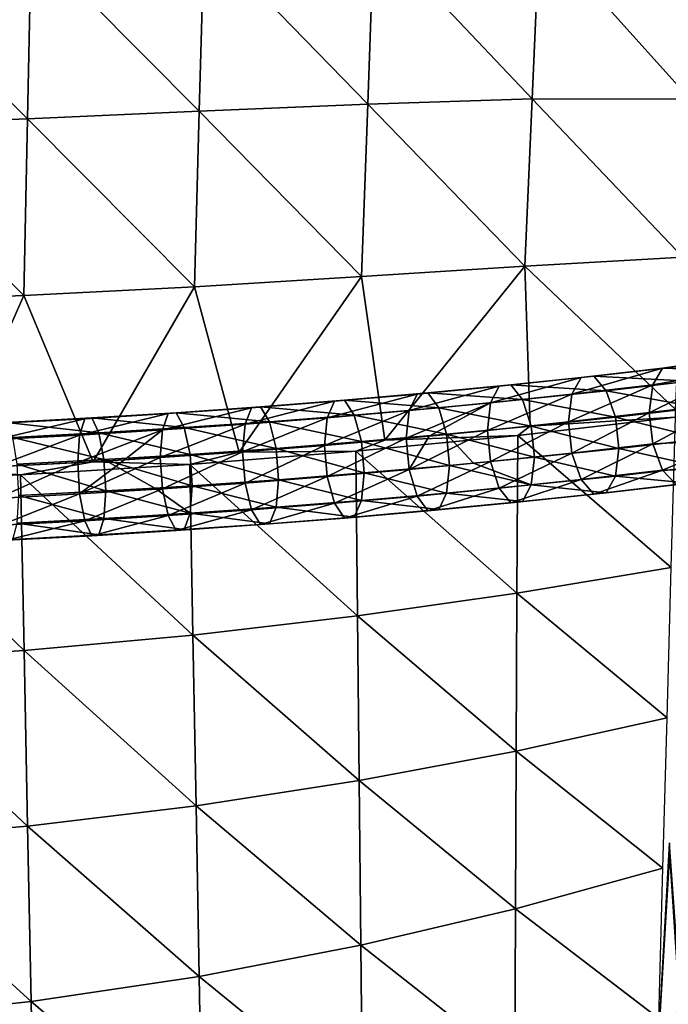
# Model space of a CAD drawing. Header units: millimetres. Extents: x -311 to 311, y 0 to 890.
# Tile 65 of 70: x 85 to 192, y 534 to 697. Entities that reach past the tile are written whole.
import ezdxf

# ---------------------------------------------------------------- set-up
doc = ezdxf.new("R2010")
doc.units = ezdxf.units.MM
doc.header["$LTSCALE"] = 81.481481
for name, color, linetype in [('16', 7, 'CONTINUOUS'), ('39', 7, 'CONTINUOUS'), ('40', 7, 'CONTINUOUS'), ('91', 7, 'CONTINUOUS'), ('92', 7, 'CONTINUOUS')]:
    doc.layers.add(name, color=color, linetype=linetype)

msp = doc.modelspace()

# ---------------------------------------------------------------- linework, layer by layer
at = {"layer": '16', "linetype": 'Continuous'}
for points in [[(192.61, 560.86, -470.81), (192.61, 558.72, -478.23), (190.93, 531.18, -466.24), (192.61, 560.86, -470.81)], [(194.59, 533.51, -457.71), (192.61, 560.86, -470.81), (190.93, 531.18, -466.24), (194.59, 533.51, -457.71)], [(190.93, 531.18, -466.24), (192.61, 558.72, -478.23), (194.59, 528.59, -474.69), (190.93, 531.18, -466.24)]]:
    msp.add_3dface(points, dxfattribs=at)
at = {"layer": '39', "linetype": 'Continuous'}
for points in [[(203.37, 638.71, -489.68), (205.72, 641.17, -494.84), (191.46, 639.1, -499.66), (203.37, 638.71, -489.68)], [(191.46, 639.1, -499.66), (205.72, 641.17, -494.84), (193.67, 639.33, -504.33), (191.46, 639.1, -499.66)], [(189.83, 636.34, -495.59), (191.46, 639.1, -499.66), (176.5, 634.82, -501.75), (189.83, 636.34, -495.59)], [(176.5, 634.82, -501.75), (191.46, 639.1, -499.66), (178.02, 637.57, -505.86), (176.5, 634.82, -501.75)], [(191.46, 639.1, -499.66), (193.67, 639.33, -504.33), (178.02, 637.57, -505.86), (191.46, 639.1, -499.66)], [(178.02, 637.57, -505.86), (193.67, 639.33, -504.33), (180.1, 637.78, -510.6), (178.02, 637.57, -505.86)], [(193.67, 639.33, -504.33), (195.89, 636.95, -508.36), (180.1, 637.78, -510.6), (193.67, 639.33, -504.33)], [(202.47, 633.41, -486.63), (203.37, 638.71, -489.68), (189.24, 631.77, -493.23), (202.47, 633.41, -486.63)], [(189.24, 631.77, -493.23), (203.37, 638.71, -489.68), (189.83, 636.34, -495.59), (189.24, 631.77, -493.23)], [(189.83, 636.34, -495.59), (203.37, 638.71, -489.68), (191.46, 639.1, -499.66), (189.83, 636.34, -495.59)], [(164.53, 636.15, -511.59), (166.46, 636.34, -516.39), (150.98, 634.85, -516.86), (164.53, 636.15, -511.59)], [(150.98, 634.85, -516.86), (166.46, 636.34, -516.39), (152.76, 635.02, -521.72), (150.98, 634.85, -516.86)], [(166.46, 636.34, -516.39), (168.39, 633.93, -520.55), (152.76, 635.02, -521.72), (166.46, 636.34, -516.39)], [(176.5, 634.82, -501.75), (178.02, 637.57, -505.86), (163.11, 633.41, -507.44), (176.5, 634.82, -501.75)], [(163.11, 633.41, -507.44), (178.02, 637.57, -505.86), (164.53, 636.15, -511.59), (163.11, 633.41, -507.44)], [(178.02, 637.57, -505.86), (180.1, 637.78, -510.6), (164.53, 636.15, -511.59), (178.02, 637.57, -505.86)], [(164.53, 636.15, -511.59), (180.1, 637.78, -510.6), (166.46, 636.34, -516.39), (164.53, 636.15, -511.59)], [(180.1, 637.78, -510.6), (182.17, 635.38, -514.69), (166.46, 636.34, -516.39), (180.1, 637.78, -510.6)], [(166.46, 636.34, -516.39), (182.17, 635.38, -514.69), (168.39, 633.93, -520.55), (166.46, 636.34, -516.39)], [(189.24, 631.77, -493.23), (189.83, 636.34, -495.59), (175.94, 630.26, -499.36), (189.24, 631.77, -493.23)], [(175.94, 630.26, -499.36), (189.83, 636.34, -495.59), (176.5, 634.82, -501.75), (175.94, 630.26, -499.36)], [(180.1, 637.78, -510.6), (195.89, 636.95, -508.36), (182.17, 635.38, -514.69), (180.1, 637.78, -510.6)], [(195.89, 636.95, -508.36), (197.51, 632.61, -510.67), (182.17, 635.38, -514.69), (195.89, 636.95, -508.36)], [(149.67, 632.11, -512.67), (150.98, 634.85, -516.86), (136.18, 630.93, -517.43), (149.67, 632.11, -512.67)], [(136.18, 630.93, -517.43), (150.98, 634.85, -516.86), (137.37, 633.66, -521.67), (136.18, 630.93, -517.43)], [(150.98, 634.85, -516.86), (152.76, 635.02, -521.72), (137.37, 633.66, -521.67), (150.98, 634.85, -516.86)], [(137.37, 633.66, -521.67), (152.76, 635.02, -521.72), (139.01, 633.82, -526.58), (137.37, 633.66, -521.67)], [(152.76, 635.02, -521.72), (154.55, 632.6, -525.93), (139.01, 633.82, -526.58), (152.76, 635.02, -521.72)], [(163.11, 633.41, -507.44), (164.53, 636.15, -511.59), (149.67, 632.11, -512.67), (163.11, 633.41, -507.44)], [(149.67, 632.11, -512.67), (164.53, 636.15, -511.59), (150.98, 634.85, -516.86), (149.67, 632.11, -512.67)], [(152.76, 635.02, -521.72), (168.39, 633.93, -520.55), (154.55, 632.6, -525.93), (152.76, 635.02, -521.72)], [(175.94, 630.26, -499.36), (176.5, 634.82, -501.75), (162.6, 628.85, -505.04), (175.94, 630.26, -499.36)], [(162.6, 628.85, -505.04), (176.5, 634.82, -501.75), (163.11, 633.41, -507.44), (162.6, 628.85, -505.04)], [(182.17, 635.38, -514.69), (183.69, 631.03, -517.04), (168.39, 633.93, -520.55), (182.17, 635.38, -514.69)], [(182.17, 635.38, -514.69), (197.51, 632.61, -510.67), (183.69, 631.03, -517.04), (182.17, 635.38, -514.69)], [(136.18, 630.93, -517.43), (137.37, 633.66, -521.67), (122.63, 629.87, -521.74), (136.18, 630.93, -517.43)], [(122.63, 629.87, -521.74), (137.37, 633.66, -521.67), (123.71, 632.58, -526.01), (122.63, 629.87, -521.74)], [(137.37, 633.66, -521.67), (139.01, 633.82, -526.58), (123.71, 632.58, -526.01), (137.37, 633.66, -521.67)], [(123.71, 632.58, -526.01), (139.01, 633.82, -526.58), (125.19, 632.74, -530.97), (123.71, 632.58, -526.01)], [(139.01, 633.82, -526.58), (140.64, 631.39, -530.84), (125.19, 632.74, -530.97), (139.01, 633.82, -526.58)], [(139.01, 633.82, -526.58), (154.55, 632.6, -525.93), (140.64, 631.39, -530.84), (139.01, 633.82, -526.58)], [(152.99, 627.91, -508.82), (163.11, 633.41, -507.44), (149.19, 627.56, -510.25), (152.99, 627.91, -508.82)], [(149.19, 627.56, -510.25), (163.11, 633.41, -507.44), (149.67, 632.11, -512.67), (149.19, 627.56, -510.25)], [(162.6, 628.85, -505.04), (163.11, 633.41, -507.44), (152.99, 627.91, -508.82), (162.6, 628.85, -505.04)], [(168.39, 633.93, -520.55), (169.81, 629.57, -522.94), (154.55, 632.6, -525.93), (168.39, 633.93, -520.55)], [(168.39, 633.93, -520.55), (183.69, 631.03, -517.04), (169.81, 629.57, -522.94), (168.39, 633.93, -520.55)], [(109.02, 628.92, -525.58), (109.99, 631.62, -529.89), (95.36, 628.08, -528.96), (109.02, 628.92, -525.58)], [(95.36, 628.08, -528.96), (109.99, 631.62, -529.89), (96.21, 630.78, -533.3), (95.36, 628.08, -528.96)], [(109.99, 631.62, -529.89), (111.31, 631.77, -534.89), (96.21, 630.78, -533.3), (109.99, 631.62, -529.89)], [(96.21, 630.78, -533.3), (111.31, 631.77, -534.89), (97.36, 630.91, -538.34), (96.21, 630.78, -533.3)], [(111.31, 631.77, -534.89), (112.62, 629.31, -539.25), (97.36, 630.91, -538.34), (111.31, 631.77, -534.89)], [(122.63, 629.87, -521.74), (123.71, 632.58, -526.01), (109.02, 628.92, -525.58), (122.63, 629.87, -521.74)], [(109.02, 628.92, -525.58), (123.71, 632.58, -526.01), (109.99, 631.62, -529.89), (109.02, 628.92, -525.58)], [(123.71, 632.58, -526.01), (125.19, 632.74, -530.97), (109.99, 631.62, -529.89), (123.71, 632.58, -526.01)], [(109.99, 631.62, -529.89), (125.19, 632.74, -530.97), (111.31, 631.77, -534.89), (109.99, 631.62, -529.89)], [(125.19, 632.74, -530.97), (126.66, 630.29, -535.28), (111.31, 631.77, -534.89), (125.19, 632.74, -530.97)], [(111.31, 631.77, -534.89), (126.66, 630.29, -535.28), (112.62, 629.31, -539.25), (111.31, 631.77, -534.89)], [(125.19, 632.74, -530.97), (140.64, 631.39, -530.84), (126.66, 630.29, -535.28), (125.19, 632.74, -530.97)], [(149.19, 627.56, -510.25), (149.67, 632.11, -512.67), (135.74, 626.39, -515), (149.19, 627.56, -510.25)], [(135.74, 626.39, -515), (149.67, 632.11, -512.67), (136.18, 630.93, -517.43), (135.74, 626.39, -515)], [(154.55, 632.6, -525.93), (155.85, 628.23, -528.37), (140.64, 631.39, -530.84), (154.55, 632.6, -525.93)], [(154.55, 632.6, -525.93), (169.81, 629.57, -522.94), (155.85, 628.23, -528.37), (154.55, 632.6, -525.93)], [(197.51, 632.61, -510.67), (198.1, 627.47, -510.63), (183.69, 631.03, -517.04), (197.51, 632.61, -510.67)], [(95.36, 628.08, -528.96), (96.21, 630.78, -533.3), (81.65, 627.36, -531.89), (95.36, 628.08, -528.96)], [(81.65, 627.36, -531.89), (96.21, 630.78, -533.3), (82.37, 630.05, -536.25), (81.65, 627.36, -531.89)], [(96.21, 630.78, -533.3), (97.36, 630.91, -538.34), (82.37, 630.05, -536.25), (96.21, 630.78, -533.3)], [(82.37, 630.05, -536.25), (97.36, 630.91, -538.34), (83.36, 630.17, -541.33), (82.37, 630.05, -536.25)], [(97.36, 630.91, -538.34), (98.52, 628.44, -542.74), (83.36, 630.17, -541.33), (97.36, 630.91, -538.34)], [(83.36, 630.17, -541.33), (98.52, 628.44, -542.74), (84.35, 627.69, -545.76), (83.36, 630.17, -541.33)], [(97.36, 630.91, -538.34), (112.62, 629.31, -539.25), (98.52, 628.44, -542.74), (97.36, 630.91, -538.34)], [(122.23, 625.32, -519.29), (122.63, 629.87, -521.74), (108.67, 624.38, -523.12), (122.23, 625.32, -519.29)], [(108.67, 624.38, -523.12), (122.63, 629.87, -521.74), (109.02, 628.92, -525.58), (108.67, 624.38, -523.12)], [(126.66, 630.29, -535.28), (127.74, 625.89, -537.8), (112.62, 629.31, -539.25), (126.66, 630.29, -535.28)], [(135.74, 626.39, -515), (136.18, 630.93, -517.43), (122.23, 625.32, -519.29), (135.74, 626.39, -515)], [(122.23, 625.32, -519.29), (136.18, 630.93, -517.43), (122.63, 629.87, -521.74), (122.23, 625.32, -519.29)], [(140.64, 631.39, -530.84), (141.83, 627, -533.32), (126.66, 630.29, -535.28), (140.64, 631.39, -530.84)], [(126.66, 630.29, -535.28), (141.83, 627, -533.32), (127.74, 625.89, -537.8), (126.66, 630.29, -535.28)], [(140.64, 631.39, -530.84), (155.85, 628.23, -528.37), (141.83, 627, -533.32), (140.64, 631.39, -530.84)], [(183.69, 631.03, -517.04), (184.25, 625.88, -517.02), (169.81, 629.57, -522.94), (183.69, 631.03, -517.04)], [(183.69, 631.03, -517.04), (198.1, 627.47, -510.63), (184.25, 625.88, -517.02), (183.69, 631.03, -517.04)], [(98.52, 628.44, -542.74), (99.36, 624.03, -545.32), (84.35, 627.69, -545.76), (98.52, 628.44, -542.74)], [(102.78, 624, -524.64), (109.02, 628.92, -525.58), (95.06, 623.54, -526.5), (102.78, 624, -524.64)], [(95.06, 623.54, -526.5), (109.02, 628.92, -525.58), (95.36, 628.08, -528.96), (95.06, 623.54, -526.5)], [(112.62, 629.31, -539.25), (113.59, 624.9, -541.8), (98.52, 628.44, -542.74), (112.62, 629.31, -539.25)], [(98.52, 628.44, -542.74), (113.59, 624.9, -541.8), (99.36, 624.03, -545.32), (98.52, 628.44, -542.74)], [(108.67, 624.38, -523.12), (109.02, 628.92, -525.58), (102.78, 624, -524.64), (108.67, 624.38, -523.12)], [(112.62, 629.31, -539.25), (127.74, 625.89, -537.8), (113.59, 624.9, -541.8), (112.62, 629.31, -539.25)], [(155.85, 628.23, -528.37), (156.33, 623.07, -528.39), (141.83, 627, -533.32), (155.85, 628.23, -528.37)], [(169.81, 629.57, -522.94), (170.33, 624.42, -522.94), (155.85, 628.23, -528.37), (169.81, 629.57, -522.94)], [(155.85, 628.23, -528.37), (170.33, 624.42, -522.94), (160.3, 623.44, -526.89), (155.85, 628.23, -528.37)], [(156.33, 623.07, -528.39), (155.85, 628.23, -528.37), (160.3, 623.44, -526.89), (156.33, 623.07, -528.39)], [(169.81, 629.57, -522.94), (184.25, 625.88, -517.02), (170.33, 624.42, -522.94), (169.81, 629.57, -522.94)], [(95.06, 623.54, -526.5), (95.36, 628.08, -528.96), (81.38, 622.82, -529.41), (95.06, 623.54, -526.5)], [(81.38, 622.82, -529.41), (95.36, 628.08, -528.96), (81.65, 627.36, -531.89), (81.38, 622.82, -529.41)], [(84.35, 627.69, -545.76), (99.36, 624.03, -545.32), (85.07, 623.28, -548.37), (84.35, 627.69, -545.76)], [(141.83, 627, -533.32), (142.27, 621.84, -533.35), (127.74, 625.89, -537.8), (141.83, 627, -533.32)], [(141.83, 627, -533.32), (156.33, 623.07, -528.39), (142.27, 621.84, -533.35), (141.83, 627, -533.32)], [(127.74, 625.89, -537.8), (128.14, 620.73, -537.84), (113.59, 624.9, -541.8), (127.74, 625.89, -537.8)], [(127.74, 625.89, -537.8), (142.27, 621.84, -533.35), (128.14, 620.73, -537.84), (127.74, 625.89, -537.8)], [(99.36, 624.03, -545.32), (99.67, 618.87, -545.39), (85.07, 623.28, -548.37), (99.36, 624.03, -545.32)], [(113.59, 624.9, -541.8), (113.94, 619.74, -541.85), (99.36, 624.03, -545.32), (113.59, 624.9, -541.8)], [(99.36, 624.03, -545.32), (113.94, 619.74, -541.85), (107.77, 619.35, -543.44), (99.36, 624.03, -545.32)], [(99.67, 618.87, -545.39), (99.36, 624.03, -545.32), (107.77, 619.35, -543.44), (99.67, 618.87, -545.39)], [(113.59, 624.9, -541.8), (128.14, 620.73, -537.84), (113.94, 619.74, -541.85), (113.59, 624.9, -541.8)], [(85.07, 623.28, -548.37), (99.67, 618.87, -545.39), (85.34, 618.11, -548.44), (85.07, 623.28, -548.37)]]:
    msp.add_3dface(points, dxfattribs=at)
at = {"layer": '40', "linetype": 'Continuous'}
for points in [[(202.47, 633.41, -486.63), (189.24, 631.77, -493.23), (189.83, 626.63, -493.19), (202.47, 633.41, -486.63)], [(203.37, 627.3, -486.86), (202.47, 633.41, -486.63), (189.83, 626.63, -493.19), (203.37, 627.3, -486.86)], [(189.24, 631.77, -493.23), (175.94, 630.26, -499.36), (176.5, 625.11, -499.35), (189.24, 631.77, -493.23)], [(189.83, 626.63, -493.19), (189.24, 631.77, -493.23), (176.5, 625.11, -499.35), (189.83, 626.63, -493.19)], [(175.94, 630.26, -499.36), (162.6, 628.85, -505.04), (163.11, 623.7, -505.04), (175.94, 630.26, -499.36)], [(176.5, 625.11, -499.35), (175.94, 630.26, -499.36), (163.11, 623.7, -505.04), (176.5, 625.11, -499.35)], [(162.6, 628.85, -505.04), (152.99, 627.91, -508.82), (149.67, 622.41, -510.26), (162.6, 628.85, -505.04)], [(163.11, 623.7, -505.04), (162.6, 628.85, -505.04), (149.67, 622.41, -510.26), (163.11, 623.7, -505.04)], [(149.19, 627.56, -510.25), (135.74, 626.39, -515), (136.18, 621.23, -515.03), (149.19, 627.56, -510.25)], [(149.67, 622.41, -510.26), (149.19, 627.56, -510.25), (136.18, 621.23, -515.03), (149.67, 622.41, -510.26)], [(152.99, 627.91, -508.82), (149.19, 627.56, -510.25), (149.67, 622.41, -510.26), (152.99, 627.91, -508.82)], [(178.02, 620.76, -501.7), (189.83, 626.63, -493.19), (176.5, 625.11, -499.35), (178.02, 620.76, -501.7)], [(191.46, 622.29, -495.5), (189.83, 626.63, -493.19), (178.02, 620.76, -501.7), (191.46, 622.29, -495.5)], [(184.25, 625.88, -517.02), (198.1, 627.47, -510.63), (197.51, 622.9, -508.26), (184.25, 625.88, -517.02)], [(191.46, 622.29, -495.5), (203.37, 627.3, -486.86), (189.83, 626.63, -493.19), (191.46, 622.29, -495.5)], [(205.72, 622.71, -490.27), (203.37, 627.3, -486.86), (191.46, 622.29, -495.5), (205.72, 622.71, -490.27)], [(122.23, 625.32, -519.29), (108.67, 624.38, -523.12), (109.02, 619.21, -523.18), (122.23, 625.32, -519.29)], [(122.63, 620.16, -519.33), (122.23, 625.32, -519.29), (109.02, 619.21, -523.18), (122.63, 620.16, -519.33)], [(135.74, 626.39, -515), (122.23, 625.32, -519.29), (122.63, 620.16, -519.33), (135.74, 626.39, -515)], [(136.18, 621.23, -515.03), (135.74, 626.39, -515), (122.63, 620.16, -519.33), (136.18, 621.23, -515.03)], [(164.53, 619.34, -507.43), (176.5, 625.11, -499.35), (163.11, 623.7, -505.04), (164.53, 619.34, -507.43)], [(178.02, 620.76, -501.7), (176.5, 625.11, -499.35), (164.53, 619.34, -507.43), (178.02, 620.76, -501.7)], [(170.33, 624.42, -522.94), (184.25, 625.88, -517.02), (183.69, 621.32, -514.64), (170.33, 624.42, -522.94)], [(184.25, 625.88, -517.02), (197.51, 622.9, -508.26), (183.69, 621.32, -514.64), (184.25, 625.88, -517.02)], [(95.06, 623.54, -526.5), (81.38, 622.82, -529.41), (81.65, 617.65, -529.48), (95.06, 623.54, -526.5)], [(95.36, 618.37, -526.56), (95.06, 623.54, -526.5), (81.65, 617.65, -529.48), (95.36, 618.37, -526.56)], [(102.78, 624, -524.64), (95.06, 623.54, -526.5), (95.36, 618.37, -526.56), (102.78, 624, -524.64)], [(108.67, 624.38, -523.12), (102.78, 624, -524.64), (95.36, 618.37, -526.56), (108.67, 624.38, -523.12)], [(109.02, 619.21, -523.18), (108.67, 624.38, -523.12), (95.36, 618.37, -526.56), (109.02, 619.21, -523.18)], [(150.98, 618.03, -512.7), (163.11, 623.7, -505.04), (149.67, 622.41, -510.26), (150.98, 618.03, -512.7)], [(164.53, 619.34, -507.43), (163.11, 623.7, -505.04), (150.98, 618.03, -512.7), (164.53, 619.34, -507.43)], [(156.33, 623.07, -528.39), (160.3, 623.44, -526.89), (169.81, 619.86, -520.54), (156.33, 623.07, -528.39)], [(160.3, 623.44, -526.89), (170.33, 624.42, -522.94), (169.81, 619.86, -520.54), (160.3, 623.44, -526.89)], [(170.33, 624.42, -522.94), (183.69, 621.32, -514.64), (169.81, 619.86, -520.54), (170.33, 624.42, -522.94)], [(128.14, 620.73, -537.84), (142.27, 621.84, -533.35), (141.83, 617.29, -530.92), (128.14, 620.73, -537.84)], [(137.37, 616.84, -517.51), (149.67, 622.41, -510.26), (136.18, 621.23, -515.03), (137.37, 616.84, -517.51)], [(150.98, 618.03, -512.7), (149.67, 622.41, -510.26), (137.37, 616.84, -517.51), (150.98, 618.03, -512.7)], [(142.27, 621.84, -533.35), (155.85, 618.52, -525.97), (141.83, 617.29, -530.92), (142.27, 621.84, -533.35)], [(142.27, 621.84, -533.35), (156.33, 623.07, -528.39), (155.85, 618.52, -525.97), (142.27, 621.84, -533.35)], [(156.33, 623.07, -528.39), (169.81, 619.86, -520.54), (155.85, 618.52, -525.97), (156.33, 623.07, -528.39)], [(180.1, 618.36, -505.79), (191.46, 622.29, -495.5), (178.02, 620.76, -501.7), (180.1, 618.36, -505.79)], [(193.67, 619.91, -499.53), (191.46, 622.29, -495.5), (180.1, 618.36, -505.79), (193.67, 619.91, -499.53)], [(197.51, 622.9, -508.26), (195.89, 620.14, -504.2), (183.69, 621.32, -514.64), (197.51, 622.9, -508.26)], [(193.67, 619.91, -499.53), (205.72, 622.71, -490.27), (191.46, 622.29, -495.5), (193.67, 619.91, -499.53)], [(109.99, 614.81, -525.73), (122.63, 620.16, -519.33), (109.02, 619.21, -523.18), (109.99, 614.81, -525.73)], [(123.71, 615.77, -521.85), (122.63, 620.16, -519.33), (109.99, 614.81, -525.73), (123.71, 615.77, -521.85)], [(113.94, 619.74, -541.85), (128.14, 620.73, -537.84), (127.74, 616.19, -535.4), (113.94, 619.74, -541.85)], [(123.71, 615.77, -521.85), (136.18, 621.23, -515.03), (122.63, 620.16, -519.33), (123.71, 615.77, -521.85)], [(137.37, 616.84, -517.51), (136.18, 621.23, -515.03), (123.71, 615.77, -521.85), (137.37, 616.84, -517.51)], [(128.14, 620.73, -537.84), (141.83, 617.29, -530.92), (127.74, 616.19, -535.4), (128.14, 620.73, -537.84)], [(166.46, 616.93, -511.59), (178.02, 620.76, -501.7), (164.53, 619.34, -507.43), (166.46, 616.93, -511.59)], [(180.1, 618.36, -505.79), (178.02, 620.76, -501.7), (166.46, 616.93, -511.59), (180.1, 618.36, -505.79)], [(183.69, 621.32, -514.64), (182.17, 618.57, -510.53), (169.81, 619.86, -520.54), (183.69, 621.32, -514.64)], [(183.69, 621.32, -514.64), (195.89, 620.14, -504.2), (182.17, 618.57, -510.53), (183.69, 621.32, -514.64)], [(195.89, 620.14, -504.2), (193.67, 619.91, -499.53), (182.17, 618.57, -510.53), (195.89, 620.14, -504.2)], [(85.34, 618.11, -548.44), (99.67, 618.87, -545.39), (99.36, 614.33, -542.92), (85.34, 618.11, -548.44)], [(96.21, 613.97, -529.14), (109.02, 619.21, -523.18), (95.36, 618.37, -526.56), (96.21, 613.97, -529.14)], [(109.99, 614.81, -525.73), (109.02, 619.21, -523.18), (96.21, 613.97, -529.14), (109.99, 614.81, -525.73)], [(99.67, 618.87, -545.39), (113.59, 615.2, -539.4), (99.36, 614.33, -542.92), (99.67, 618.87, -545.39)], [(99.67, 618.87, -545.39), (107.77, 619.35, -543.44), (113.59, 615.2, -539.4), (99.67, 618.87, -545.39)], [(107.77, 619.35, -543.44), (113.94, 619.74, -541.85), (113.59, 615.2, -539.4), (107.77, 619.35, -543.44)], [(113.94, 619.74, -541.85), (127.74, 616.19, -535.4), (113.59, 615.2, -539.4), (113.94, 619.74, -541.85)], [(155.85, 618.52, -525.97), (154.55, 615.79, -521.77), (141.83, 617.29, -530.92), (155.85, 618.52, -525.97)], [(152.76, 615.61, -516.92), (164.53, 619.34, -507.43), (150.98, 618.03, -512.7), (152.76, 615.61, -516.92)], [(166.46, 616.93, -511.59), (164.53, 619.34, -507.43), (152.76, 615.61, -516.92), (166.46, 616.93, -511.59)], [(155.85, 618.52, -525.97), (168.39, 617.12, -516.39), (154.55, 615.79, -521.77), (155.85, 618.52, -525.97)], [(169.81, 619.86, -520.54), (168.39, 617.12, -516.39), (155.85, 618.52, -525.97), (169.81, 619.86, -520.54)], [(169.81, 619.86, -520.54), (182.17, 618.57, -510.53), (168.39, 617.12, -516.39), (169.81, 619.86, -520.54)], [(182.17, 618.57, -510.53), (180.1, 618.36, -505.79), (168.39, 617.12, -516.39), (182.17, 618.57, -510.53)], [(182.17, 618.57, -510.53), (193.67, 619.91, -499.53), (180.1, 618.36, -505.79), (182.17, 618.57, -510.53)], [(82.37, 613.24, -532.09), (95.36, 618.37, -526.56), (81.65, 617.65, -529.48), (82.37, 613.24, -532.09)], [(96.21, 613.97, -529.14), (95.36, 618.37, -526.56), (82.37, 613.24, -532.09), (96.21, 613.97, -529.14)], [(85.34, 618.11, -548.44), (99.36, 614.33, -542.92), (85.07, 613.57, -545.96), (85.34, 618.11, -548.44)], [(125.19, 613.32, -526.16), (137.37, 616.84, -517.51), (123.71, 615.77, -521.85), (125.19, 613.32, -526.16)], [(139.01, 614.41, -521.77), (137.37, 616.84, -517.51), (125.19, 613.32, -526.16), (139.01, 614.41, -521.77)], [(141.83, 617.29, -530.92), (140.64, 614.57, -526.68), (127.74, 616.19, -535.4), (141.83, 617.29, -530.92)], [(139.01, 614.41, -521.77), (150.98, 618.03, -512.7), (137.37, 616.84, -517.51), (139.01, 614.41, -521.77)], [(152.76, 615.61, -516.92), (150.98, 618.03, -512.7), (139.01, 614.41, -521.77), (152.76, 615.61, -516.92)], [(141.83, 617.29, -530.92), (154.55, 615.79, -521.77), (140.64, 614.57, -526.68), (141.83, 617.29, -530.92)], [(154.55, 615.79, -521.77), (166.46, 616.93, -511.59), (152.76, 615.61, -516.92), (154.55, 615.79, -521.77)], [(168.39, 617.12, -516.39), (166.46, 616.93, -511.59), (154.55, 615.79, -521.77), (168.39, 617.12, -516.39)], [(168.39, 617.12, -516.39), (180.1, 618.36, -505.79), (166.46, 616.93, -511.59), (168.39, 617.12, -516.39)], [(113.59, 615.2, -539.4), (112.62, 612.49, -535.09), (99.36, 614.33, -542.92), (113.59, 615.2, -539.4)], [(111.31, 612.35, -530.09), (123.71, 615.77, -521.85), (109.99, 614.81, -525.73), (111.31, 612.35, -530.09)], [(125.19, 613.32, -526.16), (123.71, 615.77, -521.85), (111.31, 612.35, -530.09), (125.19, 613.32, -526.16)], [(113.59, 615.2, -539.4), (126.66, 613.47, -531.12), (112.62, 612.49, -535.09), (113.59, 615.2, -539.4)], [(127.74, 616.19, -535.4), (126.66, 613.47, -531.12), (113.59, 615.2, -539.4), (127.74, 616.19, -535.4)], [(127.74, 616.19, -535.4), (140.64, 614.57, -526.68), (126.66, 613.47, -531.12), (127.74, 616.19, -535.4)], [(140.64, 614.57, -526.68), (152.76, 615.61, -516.92), (139.01, 614.41, -521.77), (140.64, 614.57, -526.68)], [(154.55, 615.79, -521.77), (152.76, 615.61, -516.92), (140.64, 614.57, -526.68), (154.55, 615.79, -521.77)], [(83.36, 610.76, -536.52), (96.21, 613.97, -529.14), (82.37, 613.24, -532.09), (83.36, 610.76, -536.52)], [(97.36, 611.5, -533.54), (96.21, 613.97, -529.14), (83.36, 610.76, -536.52), (97.36, 611.5, -533.54)], [(85.07, 613.57, -545.96), (98.52, 611.63, -538.58), (84.35, 610.88, -541.6), (85.07, 613.57, -545.96)], [(99.36, 614.33, -542.92), (98.52, 611.63, -538.58), (85.07, 613.57, -545.96), (99.36, 614.33, -542.92)], [(97.36, 611.5, -533.54), (109.99, 614.81, -525.73), (96.21, 613.97, -529.14), (97.36, 611.5, -533.54)], [(111.31, 612.35, -530.09), (109.99, 614.81, -525.73), (97.36, 611.5, -533.54), (111.31, 612.35, -530.09)], [(99.36, 614.33, -542.92), (112.62, 612.49, -535.09), (98.52, 611.63, -538.58), (99.36, 614.33, -542.92)], [(126.66, 613.47, -531.12), (139.01, 614.41, -521.77), (125.19, 613.32, -526.16), (126.66, 613.47, -531.12)], [(140.64, 614.57, -526.68), (139.01, 614.41, -521.77), (126.66, 613.47, -531.12), (140.64, 614.57, -526.68)], [(98.52, 611.63, -538.58), (111.31, 612.35, -530.09), (97.36, 611.5, -533.54), (98.52, 611.63, -538.58)], [(112.62, 612.49, -535.09), (111.31, 612.35, -530.09), (98.52, 611.63, -538.58), (112.62, 612.49, -535.09)], [(112.62, 612.49, -535.09), (125.19, 613.32, -526.16), (111.31, 612.35, -530.09), (112.62, 612.49, -535.09)], [(126.66, 613.47, -531.12), (125.19, 613.32, -526.16), (112.62, 612.49, -535.09), (126.66, 613.47, -531.12)], [(84.35, 610.88, -541.6), (97.36, 611.5, -533.54), (83.36, 610.76, -536.52), (84.35, 610.88, -541.6)], [(98.52, 611.63, -538.58), (97.36, 611.5, -533.54), (84.35, 610.88, -541.6), (98.52, 611.63, -538.58)]]:
    msp.add_3dface(points, dxfattribs=at)
at = {"layer": '91', "linetype": 'Continuous'}
for points in [[(143.88, 711.12, -534.84), (115.88, 710.4, -543.4), (142.86, 682.66, -527.55), (143.88, 711.12, -534.84)], [(169.95, 683.51, -517.32), (143.88, 711.12, -534.84), (142.86, 682.66, -527.55), (169.95, 683.51, -517.32)], [(171.16, 711.1, -524.63), (143.88, 711.12, -534.84), (169.95, 683.51, -517.32), (171.16, 711.1, -524.63)], [(195.98, 683.48, -505.48), (171.16, 711.1, -524.63), (169.95, 683.51, -517.32), (195.98, 683.48, -505.48)], [(197.2, 709.56, -512.81), (171.16, 711.1, -524.63), (195.98, 683.48, -505.48), (197.2, 709.56, -512.81)], [(87.38, 709.38, -550.28), (58.49, 708.35, -555.39), (86.78, 680.23, -542.95), (87.38, 709.38, -550.28)], [(115.08, 681.47, -536.11), (87.38, 709.38, -550.28), (86.78, 680.23, -542.95), (115.08, 681.47, -536.11)], [(115.88, 710.4, -543.4), (87.38, 709.38, -550.28), (115.08, 681.47, -536.11), (115.88, 710.4, -543.4)], [(142.86, 682.66, -527.55), (115.88, 710.4, -543.4), (115.08, 681.47, -536.11), (142.86, 682.66, -527.55)], [(86.78, 680.23, -542.95), (58.49, 708.35, -555.39), (58.09, 679.14, -547.97), (86.78, 680.23, -542.95)], [(169.95, 683.51, -517.32), (142.86, 682.66, -527.55), (168.74, 655.91, -510.01), (169.95, 683.51, -517.32)], [(194.77, 657.39, -498.16), (169.95, 683.51, -517.32), (168.74, 655.91, -510.01), (194.77, 657.39, -498.16)], [(195.98, 683.48, -505.48), (169.95, 683.51, -517.32), (194.77, 657.39, -498.16), (195.98, 683.48, -505.48)], [(142.86, 682.66, -527.55), (115.08, 681.47, -536.11), (141.84, 654.2, -520.26), (142.86, 682.66, -527.55)], [(168.74, 655.91, -510.01), (142.86, 682.66, -527.55), (141.84, 654.2, -520.26), (168.74, 655.91, -510.01)], [(86.78, 680.23, -542.95), (58.09, 679.14, -547.97), (86.19, 651.08, -535.61), (86.78, 680.23, -542.95)], [(114.28, 652.53, -528.83), (86.78, 680.23, -542.95), (86.19, 651.08, -535.61), (114.28, 652.53, -528.83)], [(115.08, 681.47, -536.11), (86.78, 680.23, -542.95), (114.28, 652.53, -528.83), (115.08, 681.47, -536.11)], [(141.84, 654.2, -520.26), (115.08, 681.47, -536.11), (114.28, 652.53, -528.83), (141.84, 654.2, -520.26)], [(86.19, 651.08, -535.61), (58.09, 679.14, -547.97), (57.69, 649.93, -540.55), (86.19, 651.08, -535.61)], [(194.77, 657.39, -498.16), (168.74, 655.91, -510.01), (193.6, 632.3, -491.11), (194.77, 657.39, -498.16)], [(168.74, 655.91, -510.01), (141.84, 654.2, -520.26), (145.65, 627.24, -511.55), (168.74, 655.91, -510.01)], [(169.61, 629.57, -502.12), (168.74, 655.91, -510.01), (145.65, 627.24, -511.55), (169.61, 629.57, -502.12)], [(193.6, 632.3, -491.11), (168.74, 655.91, -510.01), (169.61, 629.57, -502.12), (193.6, 632.3, -491.11)], [(141.84, 654.2, -520.26), (114.28, 652.53, -528.83), (121.66, 625.28, -519.46), (141.84, 654.2, -520.26)], [(145.65, 627.24, -511.55), (141.84, 654.2, -520.26), (121.66, 625.28, -519.46), (145.65, 627.24, -511.55)], [(114.28, 652.53, -528.83), (86.19, 651.08, -535.61), (97.61, 623.69, -525.9), (114.28, 652.53, -528.83)], [(121.66, 625.28, -519.46), (114.28, 652.53, -528.83), (97.61, 623.69, -525.9), (121.66, 625.28, -519.46)], [(86.19, 651.08, -535.61), (57.69, 649.93, -540.55), (73.47, 622.46, -530.88), (86.19, 651.08, -535.61)], [(97.61, 623.69, -525.9), (86.19, 651.08, -535.61), (73.47, 622.46, -530.88), (97.61, 623.69, -525.9)]]:
    msp.add_3dface(points, dxfattribs=at)
at = {"layer": '92', "linetype": 'Continuous'}
for points in [[(193.56, 631.01, -490.49), (193.6, 632.3, -491.11), (169.61, 629.57, -502.12), (193.56, 631.01, -490.49)], [(192.88, 606.24, -478.64), (193.56, 631.01, -490.49), (167.58, 628.01, -502.4), (192.88, 606.24, -478.64)], [(167.58, 628.01, -502.4), (193.56, 631.01, -490.49), (169.61, 629.57, -502.12), (167.58, 628.01, -502.4)], [(145.65, 627.24, -511.55), (167.58, 628.01, -502.4), (169.61, 629.57, -502.12), (145.65, 627.24, -511.55)], [(121.66, 625.28, -519.46), (140.88, 625.41, -512.72), (145.65, 627.24, -511.55), (121.66, 625.28, -519.46)], [(140.88, 625.41, -512.72), (167.46, 602, -491.39), (167.58, 628.01, -502.4), (140.88, 625.41, -512.72)], [(140.88, 625.41, -512.72), (167.58, 628.01, -502.4), (145.65, 627.24, -511.55), (140.88, 625.41, -512.72)], [(167.46, 602, -491.39), (192.88, 606.24, -478.64), (167.58, 628.01, -502.4), (167.46, 602, -491.39)], [(97.61, 623.69, -525.9), (113.53, 623.24, -521.32), (121.66, 625.28, -519.46), (97.61, 623.69, -525.9)], [(113.53, 623.24, -521.32), (141.16, 598.27, -502.54), (140.88, 625.41, -512.72), (113.53, 623.24, -521.32)], [(113.53, 623.24, -521.32), (140.88, 625.41, -512.72), (121.66, 625.28, -519.46), (113.53, 623.24, -521.32)], [(141.16, 598.27, -502.54), (167.46, 602, -491.39), (140.88, 625.41, -512.72), (141.16, 598.27, -502.54)], [(73.47, 622.46, -530.88), (85.65, 621.53, -528.1), (97.61, 623.69, -525.9), (73.47, 622.46, -530.88)], [(85.65, 621.53, -528.1), (113.53, 623.24, -521.32), (97.61, 623.69, -525.9), (85.65, 621.53, -528.1)], [(57.34, 620.3, -532.98), (85.65, 621.53, -528.1), (73.47, 622.46, -530.88), (57.34, 620.3, -532.98)], [(85.65, 621.53, -528.1), (114.05, 595.1, -511.9), (113.53, 623.24, -521.32), (85.65, 621.53, -528.1)], [(114.05, 595.1, -511.9), (141.16, 598.27, -502.54), (113.53, 623.24, -521.32), (114.05, 595.1, -511.9)], [(57.34, 620.3, -532.98), (86.22, 592.58, -519.33), (85.65, 621.53, -528.1), (57.34, 620.3, -532.98)], [(57.81, 590.75, -524.7), (86.22, 592.58, -519.33), (57.34, 620.3, -532.98), (57.81, 590.75, -524.7)], [(86.22, 592.58, -519.33), (114.05, 595.1, -511.9), (85.65, 621.53, -528.1), (86.22, 592.58, -519.33)], [(192.19, 581.47, -466.78), (192.88, 606.24, -478.64), (167.46, 602, -491.39), (192.19, 581.47, -466.78)], [(141.16, 598.27, -502.54), (167.33, 575.99, -480.38), (167.46, 602, -491.39), (141.16, 598.27, -502.54)], [(167.33, 575.99, -480.38), (192.19, 581.47, -466.78), (167.46, 602, -491.39), (167.33, 575.99, -480.38)], [(114.05, 595.1, -511.9), (141.44, 571.12, -492.36), (141.16, 598.27, -502.54), (114.05, 595.1, -511.9)], [(141.44, 571.12, -492.36), (167.33, 575.99, -480.38), (141.16, 598.27, -502.54), (141.44, 571.12, -492.36)], [(86.22, 592.58, -519.33), (114.56, 566.97, -502.49), (114.05, 595.1, -511.9), (86.22, 592.58, -519.33)], [(114.56, 566.97, -502.49), (141.44, 571.12, -492.36), (114.05, 595.1, -511.9), (114.56, 566.97, -502.49)], [(57.81, 590.75, -524.7), (86.79, 563.63, -510.56), (86.22, 592.58, -519.33), (57.81, 590.75, -524.7)], [(86.79, 563.63, -510.56), (114.56, 566.97, -502.49), (86.22, 592.58, -519.33), (86.79, 563.63, -510.56)], [(58.28, 561.2, -516.42), (86.79, 563.63, -510.56), (57.81, 590.75, -524.7), (58.28, 561.2, -516.42)], [(191.5, 556.69, -454.93), (192.19, 581.47, -466.78), (167.33, 575.99, -480.38), (191.5, 556.69, -454.93)], [(141.44, 571.12, -492.36), (167.21, 549.98, -469.38), (167.33, 575.99, -480.38), (141.44, 571.12, -492.36)], [(167.21, 549.98, -469.38), (191.5, 556.69, -454.93), (167.33, 575.99, -480.38), (167.21, 549.98, -469.38)], [(114.56, 566.97, -502.49), (141.73, 543.98, -482.17), (141.44, 571.12, -492.36), (114.56, 566.97, -502.49)], [(141.73, 543.98, -482.17), (167.21, 549.98, -469.38), (141.44, 571.12, -492.36), (141.73, 543.98, -482.17)], [(86.79, 563.63, -510.56), (115.08, 538.83, -493.07), (114.56, 566.97, -502.49), (86.79, 563.63, -510.56)], [(115.08, 538.83, -493.07), (141.73, 543.98, -482.17), (114.56, 566.97, -502.49), (115.08, 538.83, -493.07)], [(58.28, 561.2, -516.42), (87.36, 534.68, -501.8), (86.79, 563.63, -510.56), (58.28, 561.2, -516.42)], [(87.36, 534.68, -501.8), (115.08, 538.83, -493.07), (86.79, 563.63, -510.56), (87.36, 534.68, -501.8)], [(58.75, 531.65, -508.13), (87.36, 534.68, -501.8), (58.28, 561.2, -516.42), (58.75, 531.65, -508.13)], [(190.82, 531.92, -443.07), (191.5, 556.69, -454.93), (167.21, 549.98, -469.38), (190.82, 531.92, -443.07)], [(141.73, 543.98, -482.17), (167.09, 523.97, -458.37), (167.21, 549.98, -469.38), (141.73, 543.98, -482.17)], [(167.09, 523.97, -458.37), (190.82, 531.92, -443.07), (167.21, 549.98, -469.38), (167.09, 523.97, -458.37)], [(115.08, 538.83, -493.07), (142.01, 516.84, -471.99), (141.73, 543.98, -482.17), (115.08, 538.83, -493.07)], [(142.01, 516.84, -471.99), (167.09, 523.97, -458.37), (141.73, 543.98, -482.17), (142.01, 516.84, -471.99)], [(87.36, 534.68, -501.8), (115.59, 510.69, -483.65), (115.08, 538.83, -493.07), (87.36, 534.68, -501.8)], [(115.59, 510.69, -483.65), (142.01, 516.84, -471.99), (115.08, 538.83, -493.07), (115.59, 510.69, -483.65)], [(58.75, 531.65, -508.13), (87.93, 505.73, -493.03), (87.36, 534.68, -501.8), (58.75, 531.65, -508.13)], [(87.93, 505.73, -493.03), (115.59, 510.69, -483.65), (87.36, 534.68, -501.8), (87.93, 505.73, -493.03)]]:
    msp.add_3dface(points, dxfattribs=at)

doc.saveas('drawing.dxf')
